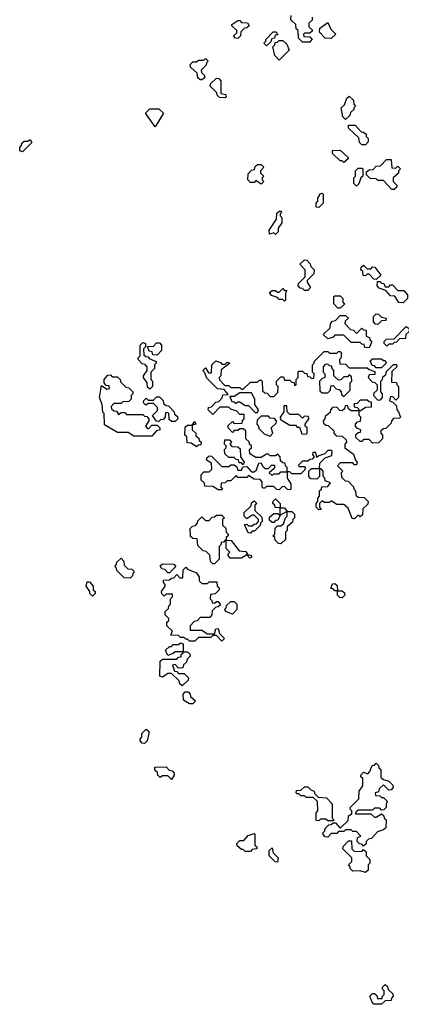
# Model space of a CAD drawing. Extents: x 2776963 to 2884430, y 684484 to 829250.
# Tile 182 of 256: x 2853690 to 2855815, y 771360 to 776835. Entities that reach past the tile are written whole.
import ezdxf

# ---------------------------------------------------------------- set-up
doc = ezdxf.new("R2010")
doc.units = 0

msp = doc.modelspace()

# ---------------------------------------------------------------- linework, layer by layer
at = {"layer": '0CON20XD'}
for points in [[(2855305, 776710), (2855265, 776710), (2855241.7, 776731.7), (2855240, 776775), (2855230, 776785), (2855228.3, 776808.3), (2855200, 776835), (2855201.7, 776858.3)], [(2855318.3, 776848.3), (2855318.3, 776831.7), (2855300, 776815), (2855300, 776795), (2855318.3, 776778.3), (2855318.3, 776771.7), (2855305, 776760), (2855275, 776760), (2855270, 776755), (2855271.7, 776741.7), (2855305, 776740), (2855318.3, 776728.3), (2855305, 776710)], [(2854905, 776730), (2854891.7, 776731.7), (2854880, 776745), (2854898.3, 776761.7), (2854900, 776775), (2854871.7, 776801.7), (2854871.7, 776808.3), (2854905, 776830), (2854915, 776830), (2854925, 776820), (2854958.3, 776818.3), (2854968.3, 776801.7), (2854955, 776790), (2854941.7, 776788.3), (2854921.7, 776768.3), (2854920, 776745), (2854905, 776730)], [(2855425, 776730), (2855391.7, 776731.7), (2855360, 776765), (2855361.7, 776788.3), (2855405, 776820), (2855421.7, 776781.7), (2855450, 776755), (2855425, 776730)], [(2855065, 776690), (2855050, 776705), (2855060, 776715), (2855060, 776725), (2855101.7, 776768.3), (2855118.3, 776768.3), (2855128.3, 776751.7), (2855111.7, 776748.3), (2855108.3, 776731.7), (2855091.7, 776728.3), (2855088.3, 776711.7), (2855065, 776690)], [(2855135, 776610), (2855110, 776635), (2855100, 776685), (2855110, 776695), (2855111.7, 776708.3), (2855125, 776710), (2855135, 776720), (2855155, 776720), (2855178.3, 776698.3), (2855190, 776665), (2855135, 776610)], [(2854705, 776500), (2854695, 776500), (2854681.7, 776511.7), (2854678.3, 776538.3), (2854641.7, 776571.7), (2854640, 776585), (2854655, 776600), (2854675, 776600), (2854685, 776610), (2854715, 776610), (2854725, 776620), (2854740, 776605), (2854730, 776595), (2854728.3, 776581.7), (2854700, 776555), (2854701.7, 776541.7), (2854720, 776525), (2854718.3, 776511.7), (2854705, 776500)], [(2854835, 776400), (2854801.7, 776401.7), (2854790, 776415), (2854788.3, 776428.3), (2854750, 776465), (2854751.7, 776478.3), (2854785, 776510), (2854798.3, 776508.3), (2854810, 776495), (2854810, 776425), (2854838.3, 776418.3), (2854840, 776405), (2854835, 776400)], [(2855505, 776280), (2855490, 776295), (2855480, 776345), (2855498.3, 776361.7), (2855511.7, 776398.3), (2855525, 776410), (2855548.3, 776388.3), (2855550, 776365), (2855560, 776355), (2855550, 776345), (2855550, 776335), (2855531.7, 776318.3), (2855528.3, 776301.7), (2855505, 776280)], [(2854445, 776240), (2854390, 776315), (2854415, 776340), (2854465, 776340), (2854490, 776315), (2854445, 776240)], [(2855615, 776140), (2855595, 776140), (2855581.7, 776151.7), (2855578.3, 776178.3), (2855521.7, 776231.7), (2855521.7, 776248.3), (2855558.3, 776248.3), (2855591.7, 776211.7), (2855605, 776210), (2855618.3, 776198.3), (2855620, 776185), (2855630, 776175), (2855630, 776155), (2855615, 776140)], [(2853705, 776100), (2853690, 776105), (2853690, 776125), (2853700, 776135), (2853701.7, 776148.3), (2853715, 776160), (2853735, 776160), (2853748.3, 776168.3), (2853758.3, 776151.7), (2853705, 776100)], [(2855495, 776040), (2855485, 776050), (2855475, 776050), (2855431.7, 776091.7), (2855431.7, 776108.3), (2855475, 776110), (2855518.3, 776068.3), (2855518.3, 776061.7), (2855495, 776040)], [(2855035, 775920), (2855005, 775940), (2854995, 775930), (2854975, 775930), (2854960, 775945), (2854961.7, 775978.3), (2854981.7, 775998.3), (2854998.3, 776001.7), (2855001.7, 776018.3), (2855015, 776030), (2855035, 776030), (2855050, 776015), (2855030, 775995), (2855031.7, 775981.7), (2855050, 775965), (2855040, 775955), (2855040, 775945), (2855050, 775935), (2855035, 775920)], [(2855775, 775890), (2855761.7, 775891.7), (2855715, 775940), (2855685, 775940), (2855675, 775950), (2855641.7, 775951.7), (2855621.7, 775971.7), (2855621.7, 775988.3), (2855635, 776000), (2855658.3, 776001.7), (2855675, 776020), (2855698.3, 776021.7), (2855731.7, 776058.3), (2855758.3, 776058.3), (2855761.7, 776011.7), (2855785, 776010), (2855795, 776020), (2855810, 776005), (2855800, 775995), (2855798.3, 775981.7), (2855770, 775955), (2855770, 775935), (2855790, 775915), (2855788.3, 775901.7), (2855775, 775890)], [(2855565, 775910), (2855550, 775925), (2855550, 775955), (2855560, 775965), (2855560, 775995), (2855575, 776010), (2855595, 776010), (2855600, 776005), (2855600, 775965), (2855590, 775955), (2855578.3, 775921.7), (2855565, 775910)], [(2855355, 775790), (2855341.7, 775791.7), (2855340, 775815), (2855350, 775825), (2855350, 775845), (2855360, 775855), (2855360, 775865), (2855375, 775870), (2855380, 775865), (2855380, 775815), (2855355, 775790)], [(2855115, 775640), (2855105, 775650), (2855081.7, 775641.7), (2855080, 775665), (2855120, 775725), (2855121.7, 775758.3), (2855135, 775770), (2855145, 775770), (2855150, 775765), (2855140, 775755), (2855140, 775745), (2855150, 775735), (2855150, 775705), (2855130, 775675), (2855130, 775655), (2855115, 775640)], [(2855295, 775330), (2855275, 775330), (2855265, 775340), (2855251.7, 775341.7), (2855240, 775355), (2855241.7, 775368.3), (2855280, 775405), (2855280, 775445), (2855250, 775475), (2855275, 775500), (2855288.3, 775498.3), (2855308.3, 775478.3), (2855311.7, 775461.7), (2855330, 775445), (2855328.3, 775421.7), (2855290, 775385), (2855290, 775375), (2855310, 775345), (2855295, 775330)], [(2855675, 775390), (2855661.7, 775391.7), (2855635, 775420), (2855625, 775420), (2855615, 775410), (2855601.7, 775411.7), (2855600, 775435), (2855590, 775445), (2855591.7, 775458.3), (2855605, 775470), (2855625, 775450), (2855645, 775450), (2855655, 775460), (2855668.3, 775458.3), (2855700, 775415), (2855675, 775390)], [(2855825, 775260), (2855801.7, 775261.7), (2855778.3, 775298.3), (2855755, 775300), (2855728.3, 775328.3), (2855691.7, 775341.7), (2855680, 775355), (2855681.7, 775378.3), (2855695, 775380), (2855705, 775370), (2855718.3, 775368.3), (2855725, 775350), (2855745, 775350), (2855755, 775360), (2855765, 775360), (2855795, 775330), (2855828.3, 775328.3), (2855850, 775305), (2855850, 775285), (2855825, 775260)], [(2855165, 775270), (2855155, 775280), (2855135, 775280), (2855125, 775290), (2855091.7, 775301.7), (2855081.7, 775318.3), (2855095, 775330), (2855115, 775330), (2855125, 775320), (2855135, 775320), (2855155, 775340), (2855165, 775330), (2855178.3, 775328.3), (2855170, 775315), (2855170, 775275), (2855165, 775270)], [(2855475, 775230), (2855461.7, 775231.7), (2855440, 775255), (2855440, 775295), (2855445, 775300), (2855475, 775300), (2855490, 775285), (2855490, 775265), (2855500, 775255), (2855475, 775230)], [(2855635, 775010), (2855611.7, 775011.7), (2855608.3, 775028.3), (2855595, 775030), (2855585, 775040), (2855535, 775040), (2855495, 775080), (2855445, 775080), (2855435, 775070), (2855405, 775060), (2855380, 775085), (2855418.3, 775121.7), (2855420, 775145), (2855431.7, 775158.3), (2855448.3, 775161.7), (2855475, 775190), (2855505, 775190), (2855520, 775175), (2855501.7, 775158.3), (2855500, 775145), (2855531.7, 775111.7), (2855548.3, 775108.3), (2855565, 775090), (2855595, 775120), (2855605, 775110), (2855618.3, 775108.3), (2855620, 775075), (2855638.3, 775068.3), (2855640, 775055), (2855650, 775045), (2855635, 775010)], [(2855685, 775140), (2855671.7, 775141.7), (2855660, 775155), (2855660, 775185), (2855675, 775200), (2855688.3, 775198.3), (2855705, 775180), (2855730, 775175), (2855728.3, 775161.7), (2855705, 775160), (2855685, 775140)], [(2855735, 775020), (2855720, 775035), (2855720, 775045), (2855731.7, 775058.3), (2855775, 775060), (2855841.7, 775128.3), (2855858.3, 775118.3), (2855858.3, 775101.7), (2855840, 775085), (2855838.3, 775061.7), (2855805, 775060), (2855788.3, 775041.7), (2855775, 775040), (2855765, 775030), (2855745, 775030), (2855735, 775020)], [(2854415, 774780), (2854401.7, 774791.7), (2854400, 774815), (2854380, 774845), (2854380, 774855), (2854400, 774885), (2854400, 774905), (2854388.3, 774918.3), (2854371.7, 774921.7), (2854350, 774945), (2854350, 774955), (2854360, 774965), (2854360, 775025), (2854375, 775040), (2854390, 775035), (2854390, 775015), (2854380, 775005), (2854381.7, 774971.7), (2854391.7, 774961.7), (2854405, 774960), (2854411.7, 774951.7), (2854450, 774935), (2854450, 774925), (2854440, 774915), (2854440, 774895), (2854420, 774875), (2854420, 774835), (2854430, 774825), (2854430, 774795), (2854415, 774780)], [(2854455, 774970), (2854431.7, 774971.7), (2854428.3, 774988.3), (2854411.7, 774991.7), (2854401.7, 775018.3), (2854435, 775020), (2854451.7, 775038.3), (2854468.3, 775038.3), (2854480, 775025), (2854480, 774995), (2854455, 774970)], [(2855555, 774060), (2855541.7, 774061.7), (2855518.3, 774118.3), (2855495, 774140), (2855455, 774140), (2855425, 774160), (2855415, 774150), (2855385, 774150), (2855375, 774160), (2855360, 774145), (2855360, 774125), (2855368.3, 774111.7), (2855355, 774110), (2855340, 774125), (2855340, 774145), (2855350, 774155), (2855350, 774175), (2855360, 774185), (2855360, 774215), (2855370, 774225), (2855371.7, 774238.3), (2855405, 774240), (2855420, 774260), (2855391.7, 774271.7), (2855390, 774285), (2855380, 774295), (2855380, 774325), (2855368.3, 774338.3), (2855360, 774340), (2855360, 774295), (2855345, 774280), (2855311.7, 774281.7), (2855300, 774295), (2855300, 774325), (2855315, 774340), (2855360, 774340), (2855361.7, 774368.3), (2855391.7, 774398.3), (2855428.3, 774411.7), (2855430, 774435), (2855425, 774440), (2855405, 774440), (2855388.3, 774421.7), (2855355, 774410), (2855345, 774400), (2855338.3, 774428.3), (2855321.7, 774428.3), (2855320, 774415), (2855330, 774405), (2855318.3, 774391.7), (2855305, 774390), (2855295, 774380), (2855265, 774380), (2855241.7, 774358.3), (2855245, 774350), (2855275, 774350), (2855280, 774345), (2855278.3, 774331.7), (2855255, 774310), (2855205, 774310), (2855195, 774320), (2855180, 774320), (2855180, 774285), (2855200, 774255), (2855200, 774225), (2855195, 774220), (2855181.7, 774221.7), (2855165, 774240), (2855151.7, 774238.3), (2855135, 774220), (2855121.7, 774221.7), (2855105, 774240), (2855065, 774240), (2855055, 774230), (2855045, 774230), (2855040, 774235), (2855040, 774265), (2855028.3, 774278.3), (2854995, 774280), (2854965, 774300), (2854955, 774290), (2854905, 774290), (2854895, 774300), (2854865, 774270), (2854845, 774270), (2854835, 774260), (2854811.7, 774258.3), (2854810, 774235), (2854820, 774225), (2854815, 774220), (2854795, 774220), (2854765, 774240), (2854721.7, 774241.7), (2854718.3, 774258.3), (2854700, 774275), (2854700, 774305), (2854715, 774320), (2854745, 774320), (2854760, 774335), (2854758.3, 774368.3), (2854730, 774385), (2854731.7, 774398.3), (2854745, 774410), (2854758.3, 774408.3), (2854815, 774350), (2854855, 774350), (2854865, 774360), (2854885, 774360), (2854898.3, 774348.3), (2854905, 774330), (2854925, 774330), (2854931.7, 774348.3), (2854955, 774350), (2854981.7, 774321.7), (2854995, 774320), (2855008.3, 774331.7), (2855021.7, 774368.3), (2855035, 774370), (2855041.7, 774351.7), (2855055, 774340), (2855075, 774340), (2855091.7, 774358.3), (2855108.3, 774358.3), (2855108.3, 774341.7), (2855080, 774315), (2855095, 774300), (2855105, 774310), (2855135, 774310), (2855145, 774320), (2855180, 774320), (2855180, 774345), (2855170, 774355), (2855168.3, 774368.3), (2855155, 774370), (2855141.7, 774381.7), (2855140, 774405), (2855128.3, 774418.3), (2855115, 774410), (2855085, 774410), (2855075, 774420), (2855065, 774420), (2855035, 774400), (2855005, 774400), (2854971.7, 774421.7), (2854970, 774445), (2854980, 774455), (2854980, 774465), (2854970, 774475), (2854968.3, 774488.3), (2854950, 774505), (2854948.3, 774548.3), (2854935, 774560), (2854915, 774560), (2854905, 774550), (2854885, 774550), (2854875, 774540), (2854850, 774565), (2854851.7, 774578.3), (2854875, 774600), (2854885, 774590), (2854928.3, 774591.7), (2854930, 774605), (2854940, 774615), (2854940, 774640), (2854915, 774640), (2854898.3, 774658.3), (2854865, 774670), (2854855, 774680), (2854805, 774680), (2854765, 774640), (2854740, 774665), (2854741.7, 774678.3), (2854758.3, 774681.7), (2854781.7, 774708.3), (2854798.3, 774711.7), (2854818.3, 774731.7), (2854821.7, 774748.3), (2854850, 774750), (2854828.3, 774778.3), (2854791.7, 774781.7), (2854731.7, 774841.7), (2854720, 774875), (2854710, 774885), (2854725, 774900), (2854741.7, 774871.7), (2854758.3, 774871.7), (2854760, 774915), (2854781.7, 774938.3), (2854808.3, 774928.3), (2854815, 774920), (2854835, 774920), (2854845, 774930), (2854860, 774925), (2854811.7, 774888.3), (2854810, 774855), (2854800, 774845), (2854801.7, 774831.7), (2854831.7, 774801.7), (2854855, 774800), (2854865, 774790), (2854915, 774790), (2854925, 774780), (2854935, 774780), (2854975, 774820), (2855015, 774820), (2855025, 774830), (2855035, 774830), (2855040, 774825), (2855041.7, 774771.7), (2855055, 774760), (2855068.3, 774758.3), (2855085, 774740), (2855105, 774740), (2855128.3, 774761.7), (2855130, 774795), (2855120, 774805), (2855120, 774825), (2855145, 774850), (2855158.3, 774848.3), (2855165, 774830), (2855195, 774830), (2855205, 774820), (2855218.3, 774818.3), (2855220, 774800), (2855230, 774805), (2855230, 774835), (2855240, 774845), (2855240, 774875), (2855245, 774880), (2855265, 774880), (2855275, 774870), (2855288.3, 774868.3), (2855291.7, 774851.7), (2855305, 774850), (2855315, 774840), (2855328.3, 774841.7), (2855330, 774865), (2855320, 774875), (2855320, 774915), (2855330, 774925), (2855330, 774935), (2855385, 774990), (2855405, 774990), (2855415, 774980), (2855455, 774980), (2855465, 774990), (2855475, 774990), (2855480, 774985), (2855480, 774955), (2855470, 774945), (2855471.7, 774921.7), (2855505, 774920), (2855525, 774900), (2855625, 774900), (2855635, 774890), (2855668.3, 774878.3), (2855668.3, 774861.7), (2855635, 774860), (2855630, 774845), (2855651.7, 774821.7), (2855668.3, 774818.3), (2855680, 774805), (2855680, 774775), (2855661.7, 774758.3), (2855660, 774745), (2855685, 774720), (2855698.3, 774721.7), (2855710, 774735), (2855710, 774755), (2855700, 774765), (2855700, 774825), (2855710, 774835), (2855711.7, 774848.3), (2855728.3, 774861.7), (2855731.7, 774878.3), (2855771.7, 774918.3), (2855788.3, 774918.3), (2855790, 774905), (2855761.7, 774878.3), (2855760, 774820), (2855788.3, 774818.3), (2855790, 774805), (2855800, 774795), (2855800, 774735), (2855785, 774720), (2855768.3, 774738.3), (2855755, 774740), (2855750, 774715), (2855768.3, 774708.3), (2855788.3, 774688.3), (2855790, 774665), (2855800, 774655), (2855810, 774625), (2855805, 774620), (2855771.7, 774618.3), (2855760, 774605), (2855758.3, 774591.7), (2855728.3, 774561.7), (2855715, 774560), (2855701.7, 774548.3), (2855700, 774535), (2855710, 774525), (2855710, 774505), (2855688.3, 774481.7), (2855655, 774480), (2855635, 774500), (2855605, 774500), (2855595, 774490), (2855585, 774490), (2855561.7, 774511.7), (2855561.7, 774528.3), (2855575, 774540), (2855588.3, 774541.7), (2855590, 774555), (2855571.7, 774561.7), (2855560, 774575), (2855560, 774585), (2855571.7, 774598.3), (2855588.3, 774601.7), (2855590, 774625), (2855580, 774635), (2855580, 774660), (2855535, 774660), (2855521.7, 774671.7), (2855515, 774690), (2855501.7, 774688.3), (2855498.3, 774671.7), (2855485, 774660), (2855471.7, 774661.7), (2855455, 774680), (2855431.7, 774678.3), (2855420, 774665), (2855418.3, 774651.7), (2855391.7, 774628.3), (2855390, 774615), (2855380, 774605), (2855381.7, 774591.7), (2855395, 774580), (2855408.3, 774578.3), (2855438.3, 774548.3), (2855440, 774535), (2855451.7, 774521.7), (2855485, 774520), (2855508.3, 774498.3), (2855510, 774485), (2855500, 774475), (2855500, 774455), (2855548.3, 774418.3), (2855560, 774385), (2855570, 774375), (2855565, 774360), (2855555, 774360), (2855545, 774370), (2855475, 774370), (2855460, 774355), (2855490, 774325), (2855480, 774315), (2855481.7, 774291.7), (2855501.7, 774271.7), (2855518.3, 774268.3), (2855548.3, 774238.3), (2855550, 774225), (2855560, 774215), (2855561.7, 774191.7), (2855575, 774180), (2855608.3, 774178.3), (2855630, 774155), (2855628.3, 774141.7), (2855600, 774115), (2855598.3, 774081.7), (2855585, 774070), (2855575, 774080), (2855555, 774060)], [(2855705, 774900), (2855675, 774900), (2855665, 774910), (2855651.7, 774911.7), (2855641.7, 774938.3), (2855655, 774950), (2855705, 774950), (2855715, 774940), (2855725, 774940), (2855730, 774925), (2855705, 774900)], [(2855495, 774740), (2855530, 774775), (2855530, 774815), (2855540, 774825), (2855538.3, 774848.3), (2855525, 774860), (2855515, 774850), (2855495, 774850), (2855478.3, 774831.7), (2855465, 774830), (2855440, 774855), (2855440, 774885), (2855430, 774895), (2855428.3, 774908.3), (2855415, 774910), (2855405, 774920), (2855391.7, 774918.3), (2855380, 774905), (2855380, 774875), (2855390, 774865), (2855390, 774845), (2855371.7, 774838.3), (2855360, 774825), (2855361.7, 774771.7), (2855375, 774760), (2855405, 774760), (2855420, 774775), (2855421.7, 774798.3), (2855435, 774800), (2855451.7, 774781.7), (2855468.3, 774778.3), (2855480, 774765), (2855481.7, 774751.7), (2855495, 774740)], [(2854425, 774520), (2854325, 774520), (2854295, 774540), (2854235, 774540), (2854161.7, 774581.7), (2854160, 774645), (2854153, 774653), (2854150, 774695), (2854134, 774735), (2854145, 774800), (2854175, 774780), (2854190, 774785), (2854188.3, 774798.3), (2854171.7, 774801.7), (2854160, 774815), (2854160, 774835), (2854181.7, 774858.3), (2854195, 774860), (2854205, 774850), (2854235, 774850), (2854250, 774835), (2854251.7, 774821.7), (2854281.7, 774791.7), (2854298.3, 774788.3), (2854320, 774765), (2854320, 774755), (2854310, 774745), (2854310, 774725), (2854298.3, 774711.7), (2854265, 774710), (2854255, 774700), (2854215, 774700), (2854200, 774685), (2854201.7, 774671.7), (2854215, 774660), (2854228.3, 774658.3), (2854240, 774640), (2854255, 774650), (2854275, 774650), (2854285, 774640), (2854375, 774640), (2854385, 774630), (2854398.3, 774628.3), (2854410, 774615), (2854410, 774605), (2854390, 774575), (2854401.7, 774561.7), (2854408.3, 774561.7), (2854425, 774580), (2854455, 774580), (2854470, 774565), (2854470, 774555), (2854451.7, 774548.3), (2854425, 774520)], [(2854555, 774600), (2854535, 774600), (2854521.7, 774611.7), (2854520, 774645), (2854515, 774650), (2854501.7, 774648.3), (2854500, 774625), (2854488.3, 774611.7), (2854475, 774610), (2854465, 774600), (2854451.7, 774601.7), (2854430, 774635), (2854458.3, 774661.7), (2854458.3, 774678.3), (2854435, 774700), (2854405, 774700), (2854391.7, 774691.7), (2854380, 774705), (2854381.7, 774718.3), (2854395, 774730), (2854405, 774720), (2854435, 774720), (2854451.7, 774738.3), (2854468.3, 774738.3), (2854488.3, 774718.3), (2854491.7, 774701.7), (2854505, 774690), (2854518.3, 774688.3), (2854550, 774655), (2854551.7, 774641.7), (2854568.3, 774628.3), (2854570, 774615), (2854555, 774600)], [(2855015, 774650), (2855020, 774665), (2855000, 774695), (2855000, 774725), (2854980, 774760), (2854915, 774760), (2854885, 774740), (2854860, 774740), (2854871.7, 774711.7), (2854885, 774710), (2854895, 774700), (2854905, 774710), (2854915, 774710), (2854945, 774690), (2854965, 774690), (2855001.7, 774651.7), (2855015, 774650)], [(2855585, 774660), (2855615, 774680), (2855648.3, 774681.7), (2855648.3, 774708.3), (2855635, 774710), (2855625, 774720), (2855585, 774720), (2855568.3, 774701.7), (2855551.7, 774698.3), (2855551.7, 774681.7), (2855568.3, 774678.3), (2855585, 774660)], [(2855285, 774530), (2855290, 774535), (2855290, 774565), (2855280, 774575), (2855280, 774585), (2855300, 774615), (2855298.3, 774628.3), (2855275, 774630), (2855265, 774620), (2855245, 774640), (2855195, 774640), (2855180, 774655), (2855178.3, 774688.3), (2855161.7, 774688.3), (2855160, 774655), (2855140, 774625), (2855141.7, 774611.7), (2855195, 774580), (2855225, 774580), (2855235, 774570), (2855248.3, 774568.3), (2855261.7, 774531.7), (2855285, 774530)], [(2855085, 774520), (2855100, 774535), (2855090, 774565), (2855118.3, 774591.7), (2855120, 774605), (2855108.3, 774618.3), (2855085, 774620), (2855075, 774630), (2855035, 774630), (2855011.7, 774608.3), (2855010, 774585), (2855020, 774575), (2855021.7, 774561.7), (2855051.7, 774531.7), (2855085, 774520)], [(2854675, 774460), (2854645, 774480), (2854621.7, 774481.7), (2854620, 774515), (2854610, 774525), (2854611.7, 774568.3), (2854625, 774580), (2854650, 774580), (2854665, 774600), (2854670, 774585), (2854650, 774580), (2854650, 774555), (2854670, 774535), (2854671.7, 774521.7), (2854688.3, 774508.3), (2854690, 774495), (2854700, 774485), (2854698.3, 774471.7), (2854685, 774470), (2854675, 774460)], [(2854935, 774360), (2854925, 774370), (2854911.7, 774371.7), (2854908.3, 774388.3), (2854895, 774390), (2854885, 774400), (2854855, 774400), (2854831.7, 774421.7), (2854830, 774445), (2854840, 774455), (2854840, 774465), (2854830, 774475), (2854831.7, 774498.3), (2854858.3, 774498.3), (2854870, 774485), (2854860, 774475), (2854871.7, 774461.7), (2854905, 774460), (2854918.3, 774448.3), (2854920, 774405), (2854940, 774375), (2854935, 774360)], [(2855145, 773920), (2855131.7, 773921.7), (2855111.7, 773941.7), (2855110, 773955), (2855100, 773965), (2855110, 773975), (2855111.7, 774008.3), (2855125, 774020), (2855145, 774020), (2855158.3, 774031.7), (2855170, 774065), (2855180, 774075), (2855180, 774100), (2855140, 774080), (2855128.3, 774051.7), (2855115, 774050), (2855105, 774040), (2855095, 774040), (2855081.7, 774051.7), (2855081.7, 774068.3), (2855105, 774090), (2855125, 774090), (2855140, 774080), (2855140, 774120), (2855111.7, 774121.7), (2855110, 774135), (2855100, 774145), (2855101.7, 774158.3), (2855115, 774170), (2855140, 774145), (2855140, 774120), (2855165, 774120), (2855180, 774100), (2855205, 774100), (2855220, 774085), (2855220, 774065), (2855210, 774055), (2855208.3, 774041.7), (2855180, 774015), (2855180, 773995), (2855170, 773985), (2855170, 773945), (2855145, 773920)], [(2854975, 773980), (2854961.7, 773981.7), (2854941.7, 774028.3), (2854955, 774030), (2854965, 774020), (2854985, 774020), (2854995, 774030), (2855008.3, 774031.7), (2855020, 774045), (2855020, 774055), (2854995, 774080), (2854985, 774080), (2854955, 774060), (2854940, 774075), (2854940, 774095), (2854978.3, 774131.7), (2854981.7, 774148.3), (2854995, 774160), (2855010, 774145), (2855000, 774135), (2855000, 774105), (2855038.3, 774068.3), (2855040, 774045), (2855030, 774035), (2855028.3, 774021.7), (2854998.3, 773991.7), (2854985, 773990), (2854975, 773980)], [(2854775, 773810), (2854765, 773810), (2854751.7, 773821.7), (2854748.3, 773858.3), (2854728.3, 773878.3), (2854711.7, 773881.7), (2854681.7, 773911.7), (2854678.3, 773948.3), (2854655, 773950), (2854641.7, 773961.7), (2854640, 774005), (2854651.7, 774018.3), (2854668.3, 774021.7), (2854680, 774035), (2854681.7, 774048.3), (2854705, 774070), (2854725, 774050), (2854745, 774050), (2854761.7, 774068.3), (2854775, 774070), (2854785, 774080), (2854815, 774080), (2854830, 774065), (2854820, 774055), (2854820, 774025), (2854838.3, 774008.3), (2854840, 773985), (2854850, 773975), (2854850, 773965), (2854840, 773955), (2854840, 773940), (2854868.3, 773938.3), (2854911.7, 773881.7), (2854948.3, 773878.3), (2854960, 773860), (2854978.3, 773858.3), (2854980, 773845), (2854971.7, 773841.7), (2854955, 773860), (2854925, 773840), (2854861.7, 773841.7), (2854850, 773855), (2854850, 773865), (2854860, 773875), (2854840, 773895), (2854840, 773940), (2854835, 773940), (2854825, 773930), (2854811.7, 773928.3), (2854810, 773915), (2854800, 773905), (2854800, 773835), (2854775, 773810)], [(2854305, 773730), (2854271.7, 773731.7), (2854231.7, 773771.7), (2854230, 773785), (2854220, 773795), (2854230, 773805), (2854231.7, 773818.3), (2854255, 773840), (2854270, 773825), (2854271.7, 773801.7), (2854291.7, 773781.7), (2854315, 773780), (2854330, 773765), (2854320, 773755), (2854318.3, 773741.7), (2854305, 773730)], [(2854525, 773760), (2854515, 773760), (2854498.3, 773778.3), (2854481.7, 773781.7), (2854471.7, 773798.3), (2854485, 773810), (2854548.3, 773808.3), (2854560, 773795), (2854525, 773760)], [(2854815, 773380), (2854785, 773410), (2854765, 773410), (2854755, 773400), (2854685, 773400), (2854665, 773380), (2854635, 773380), (2854625, 773390), (2854615, 773390), (2854605, 773400), (2854585, 773400), (2854575, 773410), (2854531.7, 773411.7), (2854540, 773435), (2854510, 773465), (2854510, 773485), (2854520, 773495), (2854520, 773505), (2854500, 773525), (2854500, 773545), (2854518.3, 773561.7), (2854520, 773575), (2854530, 773585), (2854530, 773615), (2854540, 773625), (2854540, 773640), (2854505, 773640), (2854495, 773630), (2854481.7, 773641.7), (2854480, 773655), (2854500, 773685), (2854500, 773695), (2854490, 773705), (2854491.7, 773718.3), (2854525, 773720), (2854535, 773730), (2854548.3, 773731.7), (2854565, 773750), (2854581.7, 773731.7), (2854598.3, 773731.7), (2854600, 773775), (2854615, 773790), (2854625, 773780), (2854675, 773760), (2854690, 773735), (2854690, 773715), (2854705, 773700), (2854735, 773700), (2854745, 773710), (2854788.3, 773708.3), (2854790, 773685), (2854800, 773675), (2854800, 773665), (2854778.3, 773641.7), (2854751.7, 773638.3), (2854750, 773615), (2854760, 773605), (2854761.7, 773591.7), (2854775, 773590), (2854785, 773600), (2854795, 773600), (2854808.3, 773581.7), (2854795, 773570), (2854781.7, 773568.3), (2854761.7, 773548.3), (2854760, 773525), (2854748.3, 773511.7), (2854695, 773510), (2854678.3, 773491.7), (2854661.7, 773488.3), (2854640, 773465), (2854640, 773440), (2854705, 773440), (2854735, 773420), (2854775, 773420), (2854781.7, 773448.3), (2854795, 773450), (2854801.7, 773421.7), (2854830, 773395), (2854815, 773380)], [(2854095, 773630), (2854080, 773645), (2854080, 773655), (2854060, 773685), (2854065, 773710), (2854078.3, 773708.3), (2854100, 773685), (2854100, 773665), (2854110, 773655), (2854110, 773645), (2854095, 773630)], [(2855485, 773620), (2855471.7, 773621.7), (2855460, 773635), (2855460, 773660), (2855445, 773660), (2855435, 773670), (2855421.7, 773671.7), (2855431.7, 773698.3), (2855445, 773700), (2855458.3, 773688.3), (2855460, 773660), (2855485, 773660), (2855498.3, 773648.3), (2855500, 773635), (2855485, 773620)], [(2854875, 773530), (2854841.7, 773541.7), (2854830, 773555), (2854840, 773565), (2854841.7, 773578.3), (2854865, 773600), (2854885, 773600), (2854900, 773585), (2854900, 773555), (2854875, 773530)], [(2854595, 773130), (2854581.7, 773141.7), (2854578.3, 773158.3), (2854535, 773200), (2854515, 773200), (2854485, 773180), (2854470, 773185), (2854471.7, 773268.3), (2854485, 773280), (2854565, 773280), (2854575, 773290), (2854588.3, 773291.7), (2854590, 773305), (2854600, 773315), (2854600, 773320), (2854555, 773320), (2854545, 773310), (2854515, 773300), (2854501.7, 773328.3), (2854525, 773350), (2854535, 773350), (2854545, 773360), (2854575, 773360), (2854585, 773370), (2854600, 773365), (2854600, 773320), (2854625, 773320), (2854640, 773305), (2854640, 773295), (2854621.7, 773278.3), (2854618.3, 773261.7), (2854601.7, 773248.3), (2854598.3, 773231.7), (2854575, 773230), (2854555, 773250), (2854540, 773245), (2854551.7, 773211.7), (2854565, 773210), (2854575, 773200), (2854605, 773200), (2854630, 773175), (2854628.3, 773161.7), (2854595, 773130)], [(2854655, 773030), (2854635, 773030), (2854601.7, 773051.7), (2854600, 773085), (2854611.7, 773098.3), (2854628.3, 773098.3), (2854640, 773085), (2854641.7, 773071.7), (2854668.3, 773048.3), (2854655, 773030)], [(2854385, 772810), (2854371.7, 772811.7), (2854360, 772825), (2854360, 772835), (2854370, 772845), (2854370, 772865), (2854395, 772890), (2854408.3, 772878.3), (2854410, 772865), (2854400, 772825), (2854385, 772810)], [(2855605, 772240), (2855595, 772250), (2855581.7, 772251.7), (2855570, 772265), (2855571.7, 772288.3), (2855590, 772295), (2855565, 772320), (2855545, 772320), (2855535, 772330), (2855505, 772330), (2855495, 772320), (2855465, 772320), (2855455, 772310), (2855425, 772310), (2855405, 772290), (2855391.7, 772291.7), (2855380, 772305), (2855380, 772315), (2855390, 772325), (2855391.7, 772338.3), (2855411.7, 772358.3), (2855425, 772360), (2855435, 772370), (2855448.3, 772368.3), (2855475, 772340), (2855518.3, 772381.7), (2855521.7, 772408.3), (2855540, 772420), (2855540, 772435), (2855530, 772445), (2855530, 772455), (2855578.3, 772501.7), (2855580, 772545), (2855600, 772575), (2855600, 772615), (2855590, 772625), (2855590, 772635), (2855605, 772650), (2855628.3, 772641.7), (2855640, 772655), (2855651.7, 772688.3), (2855665, 772690), (2855675, 772700), (2855688.3, 772688.3), (2855690, 772675), (2855700, 772665), (2855701.7, 772621.7), (2855715, 772610), (2855745, 772600), (2855768.3, 772578.3), (2855770, 772565), (2855758.3, 772551.7), (2855745, 772550), (2855715, 772580), (2855691.7, 772558.3), (2855688.3, 772541.7), (2855670, 772535), (2855671.7, 772521.7), (2855695, 772520), (2855705, 772510), (2855715, 772510), (2855738.3, 772488.3), (2855730, 772475), (2855730, 772455), (2855718.3, 772441.7), (2855705, 772440), (2855695, 772450), (2855665, 772450), (2855655, 772440), (2855575, 772440), (2855561.7, 772428.3), (2855560, 772420), (2855645, 772420), (2855665, 772400), (2855675, 772400), (2855705, 772420), (2855718.3, 772408.3), (2855720, 772395), (2855730, 772385), (2855728.3, 772341.7), (2855715, 772330), (2855681.7, 772318.3), (2855648.3, 772281.7), (2855631.7, 772278.3), (2855620, 772265), (2855618.3, 772251.7), (2855605, 772240)], [(2854535, 772610), (2854515, 772630), (2854485, 772630), (2854471.7, 772621.7), (2854460, 772635), (2854458.3, 772648.3), (2854441.7, 772661.7), (2854441.7, 772678.3), (2854505, 772680), (2854521.7, 772661.7), (2854538.3, 772658.3), (2854550, 772645), (2854550, 772635), (2854535, 772610)], [(2855435, 772380), (2855405, 772380), (2855395, 772390), (2855365, 772390), (2855355, 772380), (2855341.7, 772381.7), (2855340, 772425), (2855350, 772435), (2855348.3, 772488.3), (2855325, 772510), (2855285, 772510), (2855275, 772520), (2855255, 772520), (2855245, 772530), (2855235, 772530), (2855230, 772535), (2855231.7, 772548.3), (2855255, 772550), (2855275, 772570), (2855295, 772570), (2855311.7, 772551.7), (2855330, 772545), (2855331.7, 772531.7), (2855351.7, 772511.7), (2855398.3, 772508.3), (2855430, 772475), (2855430, 772395), (2855440, 772385), (2855435, 772380)], [(2854975, 772210), (2854945, 772210), (2854935, 772220), (2854925, 772220), (2854901.7, 772241.7), (2854900, 772255), (2854915, 772270), (2854938.3, 772271.7), (2854961.7, 772298.3), (2854995, 772310), (2855000, 772305), (2855000, 772245), (2855010, 772235), (2855010, 772225), (2854985, 772220), (2854975, 772210)], [(2855615, 772092.5), (2855585, 772102.5), (2855545, 772100), (2855530, 772115), (2855530, 772125), (2855520, 772135), (2855540, 772155), (2855540, 772175), (2855490, 772225), (2855491.7, 772238.3), (2855521.7, 772268.3), (2855538.3, 772268.3), (2855540, 772225), (2855551.7, 772211.7), (2855595, 772210), (2855605, 772220), (2855618.3, 772208.3), (2855620, 772185), (2855640, 772165), (2855640, 772145), (2855630, 772135), (2855630, 772105), (2855615, 772092.5)], [(2855125, 772150), (2855111.7, 772151.7), (2855080, 772185), (2855080, 772215), (2855095, 772230), (2855101.7, 772201.7), (2855130, 772175), (2855125, 772150)], [(2855705, 771360), (2855661.7, 771361.7), (2855650, 771375), (2855640, 771405), (2855655, 771420), (2855665, 771420), (2855678.3, 771408.3), (2855681.7, 771391.7), (2855708.3, 771391.7), (2855710, 771405), (2855720, 771415), (2855720, 771435), (2855710, 771445), (2855710, 771455), (2855725, 771470), (2855738.3, 771458.3), (2855741.7, 771441.7), (2855768.3, 771418.3), (2855770, 771405), (2855760, 771395), (2855758.3, 771381.7), (2855725, 771380), (2855705, 771360)]]:
    msp.add_lwpolyline(points, dxfattribs=at)

doc.saveas('drawing.dxf')
